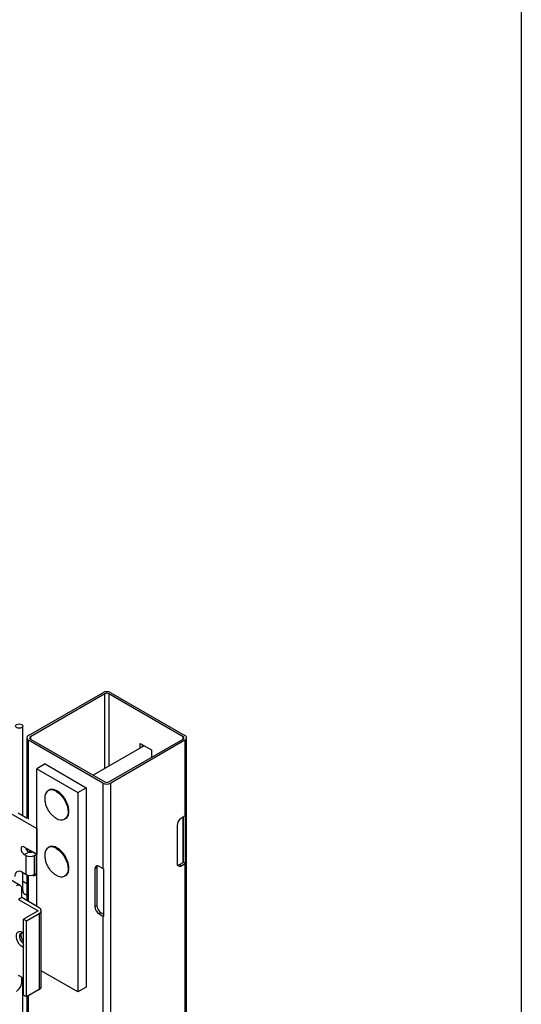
# Model space of a CAD drawing. Header units: inches. Extents: x 0.2 to 10.8, y 0.2 to 8.2.
# Tile 48 of 49: x 10.365 to 10.75, y 6.126 to 6.882. Entities that reach past the tile are written whole.
import ezdxf

# ---------------------------------------------------------------- set-up
doc = ezdxf.new("R2010")
doc.units = ezdxf.units.IN
doc.header["$MEASUREMENT"] = 0
doc.layers.add('TEXT', color=140, linetype='Continuous', lineweight=25)

msp = doc.modelspace()

# ---------------------------------------------------------------- linework, layer by layer
for p, q in [((10.36516, 6.21733), (9.61599, 6.64981)), ((10.37152, 6.33239), (10.4286, 6.36534)), ((10.43006, 6.36449), (10.37299, 6.33154)), ((10.43006, 6.3071), (10.43006, 6.36449)), ((10.49027, 6.33154), (10.43319, 6.36449)), ((10.43319, 6.36449), (10.43319, 6.30891)), ((10.43466, 6.36534), (10.49173, 6.33239)), ((10.36728, 6.271), (10.36728, 6.33968)), ((10.37027, 6.33064), (10.37027, 6.26927)), ((10.4286, 6.29594), (10.37152, 6.32889)), ((10.37152, 6.26829), (10.37152, 6.32889)), ((10.37299, 6.33154), (10.37299, 6.32974)), ((10.37299, 6.32974), (10.43006, 6.29679)), ((10.43319, 6.29679), (10.49027, 6.32974)), ((10.49173, 6.32889), (10.43466, 6.29594)), ((10.49027, 6.32974), (10.49027, 6.33154)), ((10.49173, 6.32889), (10.49173, 6.27057)), ((10.49299, 4.25648), (10.49299, 6.33064)), ((10.46037, 6.32459), (10.42113, 6.30194)), ((10.45739, 6.32637), (10.46607, 6.32136)), ((10.45739, 6.32287), (10.45739, 6.32637)), ((10.45885, 6.32553), (10.45885, 6.32372)), ((10.46607, 6.32136), (10.46607, 6.31577)), ((10.38428, 6.31059), (10.37796, 6.30695)), ((10.37796, 6.20123), (10.37796, 6.30695)), ((10.37796, 6.30695), (10.40953, 6.28872)), ((10.38428, 6.31059), (10.41584, 6.29237)), ((10.30218, 6.30468), (10.37794, 6.26094)), ((10.40953, 6.28872), (10.41584, 6.29237)), ((10.41584, 6.29237), (10.41584, 6.13927)), ((10.4286, 6.29594), (10.4286, 6.23033)), ((10.43466, 4.22178), (10.43466, 6.29594)), ((10.40953, 6.28872), (10.40953, 6.13562)), ((10.36372, 6.27305), (10.3706, 6.26908)), ((10.49173, 6.27057), (10.48895, 6.26896)), ((10.49027, 6.23496), (10.49027, 6.26972)), ((10.49069, 6.26996), (10.49069, 6.2353)), ((10.49219, 6.27088), (10.49219, 6.23443)), ((10.37794, 6.26094), (10.37796, 6.26095)), ((10.37794, 6.26094), (10.37794, 6.24126)), ((10.48567, 6.26328), (10.48567, 6.23441)), ((10.37794, 6.24126), (10.36834, 6.2468)), ((10.37027, 6.24568), (10.37027, 6.24429)), ((10.37106, 6.24314), (10.37106, 6.24523)), ((10.37183, 6.24298), (10.36834, 6.24096)), ((10.36945, 6.24032), (10.36834, 6.24096)), ((10.36945, 6.24032), (10.36945, 6.22574)), ((10.37257, 6.24286), (10.37257, 6.24436)), ((10.37299, 6.24411), (10.37299, 6.24285)), ((10.3745, 6.24324), (10.37437, 6.24317)), ((10.37437, 6.24317), (10.37758, 6.24131)), ((10.37622, 6.24032), (10.37758, 6.24111)), ((10.37622, 6.22574), (10.37622, 6.24032)), ((10.37758, 6.22711), (10.37758, 6.24146)), ((10.37794, 6.24126), (10.37796, 6.24127)), ((10.424, 6.23088), (10.42254, 6.23004)), ((10.42254, 6.23004), (10.42254, 6.20116)), ((10.424, 6.23088), (10.424, 6.20201)), ((10.4286, 6.23033), (10.42582, 6.23193)), ((10.42914, 6.23006), (10.42914, 6.19361)), ((10.48749, 6.23336), (10.49027, 6.23496)), ((10.48895, 6.23251), (10.48749, 6.23336)), ((10.48895, 6.23251), (10.49173, 6.23411)), ((10.49219, 6.23443), (10.49069, 6.2353)), ((10.49173, 6.23411), (10.49173, 5.3957)), ((10.36945, 6.22574), (10.36655, 6.22742)), ((10.36728, 6.21446), (10.36728, 6.22699)), ((10.37027, 6.22536), (10.37027, 6.20568)), ((10.37152, 6.20495), (10.37152, 6.22504)), ((10.37622, 6.22574), (10.37754, 6.2265)), ((10.37648, 6.22574), (10.37645, 6.22587)), ((10.36631, 6.20796), (10.36631, 6.21478)), ((10.36728, 6.22052), (10.37027, 6.2188)), ((10.36631, 6.20796), (10.36397, 6.2066)), ((10.37973, 6.20022), (10.36631, 6.20796)), ((10.36397, 6.2066), (10.37896, 6.19795)), ((10.42254, 6.20116), (10.424, 6.20201)), ((10.37896, 6.19795), (10.36773, 6.19147)), ((10.37008, 6.19011), (10.37973, 6.19568)), ((10.37973, 6.19568), (10.37973, 6.13735)), ((10.38136, 6.13962), (10.38136, 6.19795)), ((10.42728, 6.19632), (10.42582, 6.19548)), ((10.42582, 6.19548), (10.4286, 6.19387)), ((10.42728, 6.19632), (10.42914, 6.19525)), ((10.4286, 6.19387), (10.4286, 5.35546)), ((10.36773, 6.19147), (10.37008, 6.19011)), ((10.36773, 6.13314), (10.36773, 6.19147)), ((10.37008, 6.13179), (10.37008, 6.19011)), ((10.36712, 6.18131), (10.36773, 6.18095)), ((10.36712, 6.18131), (10.36773, 6.18085)), ((10.36773, 6.1711), (10.36712, 6.16993)), ((10.36773, 6.16958), (10.36712, 6.16993)), ((10.36773, 6.1461), (10.36397, 6.14828)), ((10.36631, 6.14281), (10.36631, 6.14692)), ((10.40953, 6.13562), (10.38136, 6.15189)), ((10.36728, 5.45479), (10.36728, 6.14636)), ((10.41584, 6.13927), (10.40953, 6.13562)), ((10.37008, 6.13179), (10.36773, 6.13314)), ((10.37973, 6.13735), (10.37008, 6.13179)), ((10.37027, 6.13189), (10.37027, 5.3935)), ((10.37152, 5.39251), (10.37152, 6.13262))]:
    msp.add_line(p, q)
at = {"flags": 128}
for points in [[(10.36645, 6.34085), (10.36707, 6.34031), (10.36728, 6.33968), (10.36707, 6.33905), (10.36645, 6.33852), (10.36552, 6.33816), (10.36443, 6.33803), (10.36333, 6.33816), (10.36241, 6.33852), (10.36179, 6.33905), (10.36157, 6.33968), (10.36179, 6.34031), (10.36241, 6.34085), (10.36333, 6.34121), (10.36443, 6.34133), (10.36552, 6.34121), (10.36645, 6.34085)], [(10.39299, 6.2895), (10.39479, 6.28825), (10.39651, 6.28663), (10.3981, 6.2847), (10.39947, 6.28255), (10.40058, 6.28025), (10.40138, 6.27792), (10.40183, 6.27563), (10.40192, 6.27349), (10.40165, 6.27158), (10.40102, 6.26998), (10.40006, 6.26876), (10.39931, 6.26821)], [(10.36834, 6.2468), (10.36737, 6.24713), (10.36656, 6.24697), (10.36601, 6.24634), (10.36582, 6.24534), (10.36601, 6.24411), (10.36656, 6.24285), (10.36737, 6.24174), (10.36834, 6.24096)], [(10.39299, 6.24576), (10.39479, 6.24451), (10.39651, 6.24289), (10.3981, 6.24096), (10.39947, 6.2388), (10.40058, 6.23651), (10.40138, 6.23417), (10.40183, 6.23189), (10.40192, 6.22975), (10.40165, 6.22784), (10.40102, 6.22624), (10.40006, 6.22502), (10.39931, 6.22447)], [(10.36712, 6.16993), (10.36573, 6.17096), (10.36446, 6.17237), (10.3634, 6.17404), (10.36264, 6.17584), (10.36225, 6.17762), (10.36225, 6.17924), (10.36264, 6.18057), (10.3634, 6.18149), (10.36446, 6.18194), (10.36573, 6.18188), (10.36712, 6.18131)], [(10.36773, 6.17264), (10.36712, 6.17318), (10.36606, 6.1745), (10.36527, 6.17604), (10.36485, 6.17762), (10.36485, 6.17903), (10.36527, 6.18012), (10.36606, 6.18076), (10.36712, 6.18085), (10.36773, 6.18068)], [(10.36773, 6.17442), (10.3672, 6.17516), (10.36641, 6.1767), (10.36599, 6.17828), (10.36599, 6.17969), (10.36641, 6.18078), (10.36647, 6.18086)]]:
    msp.add_lwpolyline(points, dxfattribs=at)
for centre, radius, start, end in [((10.43163, 6.35949), 0.00659, 62.60967, 117.39033), ((10.43163, 6.36147), 0.0034, 62.60967, 117.39033), ((10.37219, 6.33064), 0.00187, 110.78342, 249.21658), ((10.37333, 6.33064), 0.000967, 110.78342, 249.21658), ((10.48992, 6.33064), 0.000967, 290.78342, 69.21658), ((10.49107, 6.33064), 0.00187, 290.78342, 69.21658), ((10.39011, 6.28504), 0.00613, 121.85143, 188.18253), ((10.38925, 6.28427), 0.00643, 54.45567, 111.7176), ((10.43163, 6.30179), 0.00659, 242.60967, 297.39033), ((10.43163, 6.29981), 0.0034, 242.60967, 297.39033), ((10.3967, 6.27419), 0.00652, 234.32109, 293.60267), ((10.4928, 6.26295), 0.00714, 122.60548, 177.39452), ((10.48997, 6.27364), 0.00354, 299.80108, 308.86945), ((10.37513, 6.2478), 0.006, 195.30632, 220.86789), ((10.39011, 6.24129), 0.00613, 121.85143, 188.18253), ((10.38925, 6.24053), 0.00643, 54.45567, 111.7176), ((10.37284, 6.24685), 0.00736, 242.60967, 297.39033), ((10.37283, 6.24667), 0.00383, 254.89325, 293.76365), ((10.42454, 6.23036), 0.00203, 50.79671, 189.21404), ((10.42689, 6.231), 0.00289, 151.50744, 182.33558), ((10.43086, 6.23428), 0.00455, 240.15548, 247.82929), ((10.48767, 6.23408), 0.00203, 170.78596, 309.20329), ((10.48594, 6.2358), 0.00289, 271.51091, 302.33246), ((10.48949, 6.23636), 0.0016, 299.15982, 318.62159), ((10.48997, 6.23719), 0.00354, 299.80108, 308.86945), ((10.3644, 6.22478), 0.0034, 50.79671, 189.21404), ((10.37284, 6.23227), 0.00736, 242.60967, 297.39033), ((10.37561, 6.22677), 0.002, 236.45412, 9.88841), ((10.37728, 6.22824), 0.00262, 248.55164, 269.02473), ((10.3967, 6.23044), 0.00652, 234.32109, 293.60267), ((10.36392, 6.21517), 0.00243, 350.78596, 129.20328), ((10.36567, 6.21473), 0.00164, 293.25313, 350.62625), ((10.37887, 6.19795), 0.00243, 290.78342, 69.21658), ((10.42966, 6.20149), 0.00714, 182.60548, 237.39452), ((10.43113, 6.20233), 0.00714, 182.60548, 237.39452), ((10.43086, 6.19782), 0.00455, 240.15548, 247.82929), ((10.35779, 6.1432), 0.00853, 302.60548, 357.39452), ((10.37857, 6.1399), 0.00279, 294.37466, 354.3052)]:
    msp.add_arc(centre, radius, start, end)
for points, knots in [([(10.39372, 6.28979), (10.39362, 6.28985), (10.39308, 6.2902), (10.39209, 6.29063), (10.39077, 6.29103), (10.38946, 6.29117), (10.38819, 6.29106), (10.38744, 6.29073), (10.38707, 6.29056)], [0, 0, 0, 0, 0.043184, 0.227816, 0.415596, 0.607211, 0.80504, 1, 1, 1, 1]), ([(10.38409, 6.28413), (10.38409, 6.28376), (10.38406, 6.28243), (10.38448, 6.28017), (10.38535, 6.27743), (10.38669, 6.27484), (10.38838, 6.27255), (10.39036, 6.27064), (10.39187, 6.26945), (10.39278, 6.26898), (10.3929, 6.26892)], [0, 0, 0, 0, 0.061676, 0.215854, 0.371457, 0.528898, 0.689045, 0.833715, 0.977415, 1, 1, 1, 1]), ([(10.39995, 6.28319), (10.39952, 6.28388), (10.39893, 6.28485), (10.39791, 6.28615), (10.39701, 6.28717), (10.39589, 6.28825), (10.39478, 6.28915), (10.39404, 6.28959), (10.39372, 6.28979)], [0, 0, 0, 0, 0.249339, 0.349621, 0.514488, 0.682856, 0.860775, 1, 1, 1, 1]), ([(10.39986, 6.26836), (10.40018, 6.26857), (10.40087, 6.26904), (10.40164, 6.27015), (10.40222, 6.27152), (10.40253, 6.27306), (10.4026, 6.27471), (10.40243, 6.27646), (10.40208, 6.27815), (10.4016, 6.27967), (10.40096, 6.28132), (10.40035, 6.28246), (10.39995, 6.28319)], [0, 0, 0, 0, 0.091389, 0.20131, 0.309822, 0.415864, 0.519062, 0.618363, 0.724451, 0.803022, 0.872575, 1, 1, 1, 1]), ([(10.39372, 6.24605), (10.39362, 6.24611), (10.39308, 6.24646), (10.39209, 6.24688), (10.39077, 6.24729), (10.38946, 6.24743), (10.38819, 6.24731), (10.38744, 6.24698), (10.38707, 6.24682)], [0, 0, 0, 0, 0.043184, 0.227816, 0.415596, 0.607211, 0.80504, 1, 1, 1, 1]), ([(10.39995, 6.23945), (10.39952, 6.24014), (10.39893, 6.24111), (10.39791, 6.2424), (10.39701, 6.24343), (10.39589, 6.2445), (10.39478, 6.2454), (10.39404, 6.24585), (10.39372, 6.24605)], [0, 0, 0, 0, 0.249339, 0.3496208, 0.5144879, 0.6828561, 0.8607745, 1, 1, 1, 1]), ([(10.38409, 6.24039), (10.38409, 6.24001), (10.38406, 6.23869), (10.38448, 6.23643), (10.38535, 6.23369), (10.38669, 6.2311), (10.38838, 6.22881), (10.39036, 6.2269), (10.39187, 6.2257), (10.39278, 6.22524), (10.3929, 6.22517)], [0, 0, 0, 0, 0.0616759, 0.2158539, 0.3714572, 0.5288978, 0.6890451, 0.8337149, 0.9774147, 1, 1, 1, 1]), ([(10.39986, 6.22462), (10.40018, 6.22483), (10.40087, 6.2253), (10.40164, 6.22641), (10.40222, 6.22777), (10.40253, 6.22932), (10.4026, 6.23097), (10.40243, 6.23272), (10.40208, 6.2344), (10.4016, 6.23593), (10.40096, 6.23757), (10.40035, 6.23871), (10.39995, 6.23945)], [0, 0, 0, 0, 0.0913894, 0.2013104, 0.3098221, 0.4158636, 0.5190616, 0.6183628, 0.7244515, 0.8030216, 0.8725751, 1, 1, 1, 1]), ([(10.37027, 6.21022), (10.37003, 6.21021), (10.36951, 6.21019), (10.36893, 6.21037), (10.36846, 6.21066), (10.368, 6.21121), (10.36762, 6.21198), (10.36738, 6.21303), (10.36726, 6.21389), (10.36729, 6.21442), (10.36729, 6.21447)], [0, 0, 0, 0, 0.122052, 0.26241, 0.443058, 0.586107, 0.721622, 0.854781, 0.986661, 1, 1, 1, 1])]:
    msp.add_open_spline(points, degree=3, knots=knots)
msp.add_open_spline([(10.37114, 6.24333), (10.37134, 6.24316), (10.37157, 6.24305), (10.37183, 6.24298)], degree=3)
at = {"layer": 'TEXT'}
msp.add_line((10.75, 8.25), (10.75, 0.25), dxfattribs=at)

doc.saveas('drawing.dxf')
